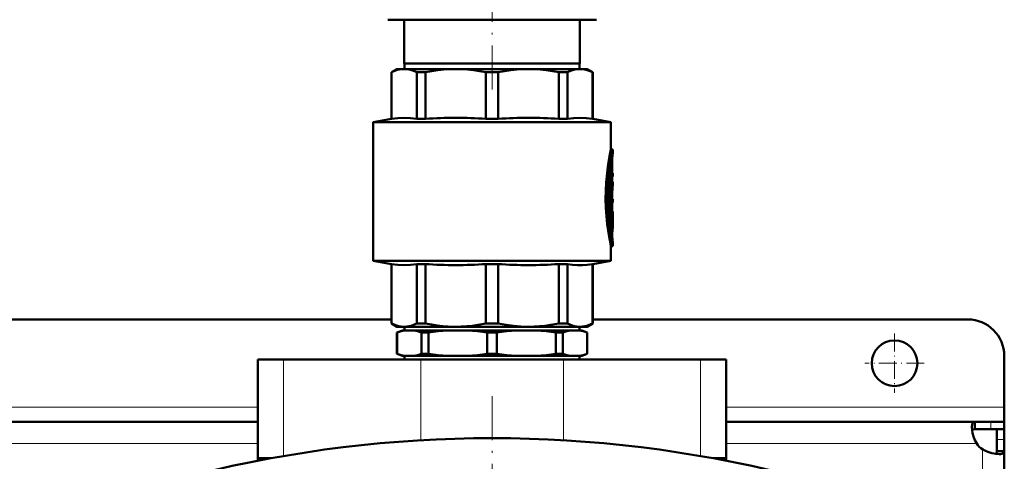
# Model space of a CAD drawing. Extents: x -1358 to 1757, y -1552 to 637.
# Tile 21 of 98: x 168 to 437, y -1106 to -985. Entities that reach past the tile are written whole.
import ezdxf

# ---------------------------------------------------------------- set-up
doc = ezdxf.new("R2010")
doc.units = 0
doc.linetypes.add('DASHDOT', pattern=[18.5, 12, -3, 0.5, -3])

msp = doc.modelspace()

# ---------------------------------------------------------------- linework, layer by layer
at = {"color": 7, "linetype": 'DASHDOT', "lineweight": 18}
for p, q in [((296.79, -1003.99), (296.79, -937.02)), ((296.78, -1087.91), (296.78, -1321.91))]:
    msp.add_line(p, q, dxfattribs=at)
at = {"color": 7, "lineweight": 50}
for p, q in [((268.29, -984.91), (276.64, -984.91)), ((272.79, -996.91), (272.79, -984.91)), ((276.64, -984.91), (325.29, -984.91)), ((320.79, -996.91), (320.79, -984.91)), ((296.79, -996.91), (272.79, -996.91)), ((272.89, -996.91), (272.89, -998.41)), ((320.79, -996.91), (296.79, -996.91)), ((320.69, -996.91), (320.69, -998.41)), ((270.79, -998.41), (269.29, -999.28)), ((269.29, -999.28), (269.34, -999.28)), ((269.29, -1012.03), (269.29, -999.28)), ((269.34, -1012.03), (269.34, -999.28)), ((270.79, -998.41), (272.77, -998.41)), ((272.77, -998.41), (286.84, -998.41)), ((276.2, -999.28), (278.56, -999.28)), ((276.2, -999.28), (276.2, -1012.03)), ((278.56, -1012.03), (278.56, -999.28)), ((286.84, -998.41), (306.74, -998.41)), ((295.12, -999.28), (298.46, -999.28)), ((295.12, -999.28), (295.12, -1012.03)), ((298.46, -1012.03), (298.46, -999.28)), ((306.74, -998.41), (320.81, -998.41)), ((315.02, -999.28), (317.38, -999.28)), ((315.02, -999.28), (315.02, -1012.03)), ((317.38, -1012.03), (317.38, -999.28)), ((320.81, -998.41), (322.79, -998.41)), ((322.79, -998.41), (324.29, -999.28)), ((324.29, -999.28), (324.24, -999.28)), ((324.24, -999.28), (324.24, -1012.03)), ((324.29, -1012.03), (324.29, -999.28)), ((269.29, -1012.03), (264.29, -1012.91)), ((296.79, -1012.91), (264.29, -1012.91)), ((264.29, -1050.91), (264.29, -1012.91)), ((269.34, -1012.03), (269.29, -1012.03)), ((276.2, -1012.03), (278.56, -1012.03)), ((295.12, -1012.03), (298.46, -1012.03)), ((296.79, -1012.91), (329.29, -1012.91)), ((315.02, -1012.03), (317.38, -1012.03)), ((324.24, -1012.03), (324.29, -1012.03)), ((324.29, -1012.03), (329.29, -1012.91)), ((329.29, -1020.46), (329.29, -1012.91)), ((329.29, -1020.46), (329.79, -1020.46)), ((329.79, -1021.36), (329.79, -1020.46)), ((329.29, -1025.71), (329.29, -1024.35)), ((329.63, -1023.31), (329.63, -1026.91)), ((329.02, -1026.44), (329.02, -1036)), ((329.58, -1025.71), (329.11, -1025.71)), ((329.52, -1026.16), (329.52, -1036)), ((329.63, -1030.84), (329.63, -1026.16)), ((329.63, -1026.91), (329.72, -1026.91)), ((329.63, -1027.81), (329.72, -1027.81)), ((329.72, -1026.91), (329.79, -1026.91)), ((329.79, -1027.81), (329.72, -1027.81)), ((329.79, -1027.81), (329.79, -1026.91)), ((329.79, -1029.32), (329.63, -1029.32)), ((329.79, -1030.2), (329.79, -1029.32)), ((329.63, -1033.99), (329.63, -1032.62)), ((329.63, -1032.62), (329.63, -1033.99)), ((329.63, -1033.99), (329.79, -1033.99)), ((329.63, -1034.89), (329.63, -1037.41)), ((329.79, -1034.89), (329.63, -1034.89)), ((329.63, -1036), (329.63, -1034.89)), ((329.79, -1034.89), (329.79, -1033.99)), ((329.02, -1037.86), (329.02, -1040.86)), ((329.58, -1036.45), (329.07, -1036.45)), ((329.07, -1037.41), (329.58, -1037.41)), ((329.29, -1037.41), (329.29, -1036.45)), ((329.52, -1037.86), (329.52, -1040.86)), ((329.58, -1037.41), (329.79, -1037.41)), ((329.63, -1040.86), (329.63, -1038.55)), ((329.79, -1038.31), (329.65, -1038.31)), ((329.78, -1038.31), (329.78, -1039.75)), ((329.79, -1038.31), (329.79, -1037.41)), ((329.02, -1040.88), (329.02, -1040.86)), ((329.58, -1041.31), (329.07, -1041.31)), ((329.29, -1042.98), (329.29, -1041.31)), ((329.74, -1038.9), (329.63, -1038.9)), ((329.79, -1041.03), (329.79, -1039.98)), ((329.79, -1046.86), (329.79, -1045.96)), ((329.29, -1046.86), (329.79, -1046.86)), ((329.29, -1050.91), (329.29, -1046.86)), ((264.29, -1050.91), (296.79, -1050.91)), ((269.29, -1051.79), (264.29, -1050.91)), ((269.29, -1051.79), (269.34, -1051.79)), ((269.29, -1068.05), (269.29, -1051.79)), ((269.34, -1068.05), (269.34, -1051.79)), ((276.2, -1051.79), (278.56, -1051.79)), ((276.2, -1051.79), (276.2, -1068.05)), ((278.56, -1068.05), (278.56, -1051.79)), ((295.12, -1051.79), (296.79, -1051.79)), ((295.12, -1051.79), (295.12, -1068.05)), ((296.79, -1050.91), (329.29, -1050.91)), ((296.79, -1051.79), (298.46, -1051.79)), ((298.46, -1068.05), (298.46, -1051.79)), ((315.02, -1051.79), (317.38, -1051.79)), ((315.02, -1051.79), (315.02, -1068.05)), ((317.38, -1068.05), (317.38, -1051.79)), ((324.24, -1051.79), (324.29, -1051.79)), ((324.24, -1051.79), (324.24, -1068.05)), ((324.29, -1051.79), (329.29, -1050.91)), ((324.29, -1068.05), (324.29, -1051.79)), ((269.29, -1066.91), (4.29, -1066.91)), ((269.29, -1068.05), (269.34, -1068.05)), ((270.79, -1068.91), (269.29, -1068.05)), ((276.2, -1068.05), (278.56, -1068.05)), ((295.12, -1068.05), (296.79, -1068.05)), ((296.79, -1068.05), (298.46, -1068.05)), ((315.02, -1068.05), (317.38, -1068.05)), ((322.79, -1068.91), (324.29, -1068.05)), ((324.24, -1068.05), (324.29, -1068.05)), ((426.79, -1066.91), (324.29, -1066.91)), ((270.79, -1068.91), (272.77, -1068.91)), ((272.29, -1069.91), (270.79, -1070.46)), ((270.83, -1070.46), (270.79, -1070.46)), ((270.79, -1076.37), (270.79, -1070.46)), ((270.83, -1076.37), (270.83, -1070.46)), ((274.16, -1069.91), (272.29, -1069.91)), ((272.77, -1068.91), (286.84, -1068.91)), ((272.89, -1069.91), (272.89, -1068.91)), ((287.42, -1069.91), (274.16, -1069.91)), ((277.49, -1076.37), (277.49, -1070.46)), ((279.37, -1070.46), (277.49, -1070.46)), ((279.37, -1076.37), (279.37, -1070.46)), ((286.84, -1068.91), (296.79, -1068.91)), ((296.79, -1069.91), (287.42, -1069.91)), ((295.46, -1076.37), (295.46, -1070.46)), ((296.79, -1070.46), (295.46, -1070.46)), ((296.79, -1068.91), (306.74, -1068.91)), ((306.17, -1069.91), (296.79, -1069.91)), ((298.13, -1070.46), (296.79, -1070.46)), ((298.13, -1076.37), (298.13, -1070.46)), ((319.43, -1069.91), (306.17, -1069.91)), ((306.74, -1068.91), (320.81, -1068.91)), ((316.1, -1070.46), (314.21, -1070.46)), ((314.21, -1076.37), (314.21, -1070.46)), ((316.1, -1076.37), (316.1, -1070.46)), ((321.29, -1069.91), (319.43, -1069.91)), ((320.69, -1069.91), (320.69, -1068.91)), ((320.81, -1068.91), (322.79, -1068.91)), ((321.29, -1069.91), (322.79, -1070.46)), ((322.76, -1076.37), (322.76, -1070.46)), ((322.79, -1070.46), (322.76, -1070.46)), ((322.79, -1076.37), (322.79, -1070.46)), ((270.83, -1076.37), (270.79, -1076.37)), ((272.29, -1076.91), (270.79, -1076.37)), ((279.37, -1076.37), (277.49, -1076.37)), ((296.79, -1076.37), (295.46, -1076.37)), ((298.13, -1076.37), (296.79, -1076.37)), ((316.1, -1076.37), (314.21, -1076.37)), ((321.29, -1076.91), (322.79, -1076.37)), ((322.79, -1076.37), (322.76, -1076.37)), ((232.79, -1077.91), (239.79, -1077.91)), ((232.79, -1104.91), (232.79, -1077.91)), ((277.29, -1077.91), (239.79, -1077.91)), ((274.16, -1076.91), (272.29, -1076.91)), ((272.89, -1077.91), (272.89, -1076.91)), ((287.42, -1076.91), (274.16, -1076.91)), ((277.29, -1077.91), (316.29, -1077.91)), ((296.79, -1076.91), (287.42, -1076.91)), ((306.17, -1076.91), (296.79, -1076.91)), ((319.43, -1076.91), (306.17, -1076.91)), ((353.79, -1077.91), (316.29, -1077.91)), ((321.29, -1076.91), (319.43, -1076.91)), ((320.69, -1077.91), (320.69, -1076.91)), ((353.79, -1077.91), (360.79, -1077.91)), ((360.79, -1104.91), (360.79, -1077.91)), ((436.79, -1090.91), (436.79, -1076.91)), ((436.79, -1094.91), (436.79, -1090.91)), ((232.79, -1094.91), (40.79, -1094.91)), ((428.76, -1094.91), (360.79, -1094.91)), ((428.76, -1094.91), (428.76, -1096.91)), ((433.09, -1094.91), (428.76, -1094.91)), ((436.79, -1094.91), (433.09, -1094.91)), ((436.79, -1094.91), (436.79, -1096.91)), ((433.09, -1096.91), (428.76, -1096.91)), ((436.79, -1096.91), (433.09, -1096.91)), ((434.79, -1099.78), (434.79, -1096.91)), ((436.79, -1096.91), (436.7, -1096.91)), ((436.79, -1099.78), (436.79, -1096.91)), ((434.79, -1102.94), (434.79, -1099.78)), ((436.79, -1102.94), (436.79, -1099.78)), ((436.79, -1102.94), (434.79, -1102.94)), ((436.79, -1196.35), (436.79, -1102.94)), ((232.79, -1104.91), (236.33, -1104.91)), ((232.79, -1105.58), (232.79, -1104.91)), ((236.33, -1104.91), (232.79, -1104.91)), ((357.26, -1104.91), (360.79, -1104.91)), ((360.79, -1104.91), (357.26, -1104.91)), ((360.79, -1105.58), (360.79, -1104.91))]:
    msp.add_line(p, q, dxfattribs=at)
at = {"color": 7, "lineweight": 18}
for p, q in [((329.58, -1022.55), (329.66, -1022.55)), ((329.45, -1023.31), (329.63, -1023.31)), ((329.05, -1026.16), (329.52, -1026.16)), ((329.02, -1036), (329.52, -1036)), ((329.02, -1037.86), (329.52, -1037.86)), ((329.02, -1040.86), (329.52, -1040.86)), ((329.63, -1039.73), (329.72, -1039.73)), ((329.29, -1042.63), (329.69, -1042.63)), ((329.61, -1044.98), (329.67, -1044.98)), ((239.79, -1104.29), (239.79, -1077.91)), ((277.29, -1099.98), (277.29, -1077.91)), ((316.29, -1099.98), (316.29, -1077.91)), ((353.79, -1104.29), (353.79, -1077.91)), ((232.79, -1090.91), (40.79, -1090.91)), ((436.79, -1090.91), (360.79, -1090.91)), ((433.09, -1094.91), (433.09, -1096.91)), ((436.79, -1099.78), (434.79, -1099.78)), ((232.79, -1100.91), (40.79, -1100.91)), ((429.26, -1100.91), (360.79, -1100.91)), ((430.79, -1204.91), (430.79, -1102.45))]:
    msp.add_line(p, q, dxfattribs=at)
at = {"color": 7, "linetype": 'DASHDOT', "lineweight": 18, "ltscale": 0.006201}
msp.add_line((329.43, -1023.31), (329.68, -1023.31), dxfattribs=at)
at = {"color": 7, "linetype": 'DASHDOT', "lineweight": 18, "ltscale": 0.017453}
msp.add_line((329.69, -1026.16), (328.99, -1026.16), dxfattribs=at)
at = {"color": 7, "linetype": 'DASHDOT', "lineweight": 18, "ltscale": 0.002794}
msp.add_line((329.73, -1027.36), (329.62, -1027.36), dxfattribs=at)
at = {"color": 7, "linetype": 'DASHDOT', "lineweight": 18, "ltscale": 0.018413}
msp.add_line((329.69, -1036), (328.96, -1036), dxfattribs=at)
at = {"color": 7, "linetype": 'DASHDOT', "lineweight": 18, "ltscale": 0.016797}
msp.add_line((329.63, -1037.86), (328.96, -1037.86), dxfattribs=at)
at = {"color": 7, "linetype": 'DASHDOT', "lineweight": 18, "ltscale": 0.000796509}
msp.add_line((329.62, -1038.55), (329.65, -1038.55), dxfattribs=at)
at = {"color": 7, "linetype": 'DASHDOT', "lineweight": 18, "ltscale": 0.018399}
msp.add_line((329.69, -1040.86), (328.96, -1040.86), dxfattribs=at)
at = {"color": 7, "linetype": 'DASHDOT', "lineweight": 18, "ltscale": 0.003731}
msp.add_line((329.76, -1039.35), (329.61, -1039.35), dxfattribs=at)
at = {"color": 7, "linetype": 'DASHDOT', "lineweight": 18, "ltscale": 0.011948}
msp.add_line((329.25, -1043.86), (329.73, -1043.86), dxfattribs=at)
at = {"color": 7, "linetype": 'DASHDOT', "lineweight": 18, "ltscale": 0.40625}
for p, q in [((406.79, -1070.79), (406.79, -1087.04)), ((414.92, -1078.91), (398.67, -1078.91))]:
    msp.add_line(p, q, dxfattribs=at)
at = {"color": 7, "lineweight": 50}
for points in [[(272.77, -998.41), (272.15, -998.44), (271.51, -998.53), (270.87, -998.68), (270.23, -998.89), (269.34, -999.28)], [(276.2, -999.28), (275.13, -998.83), (274.1, -998.55), (273.43, -998.44), (272.77, -998.41)], [(286.84, -998.41), (285.24, -998.44), (283.62, -998.55), (281.98, -998.72), (280.3, -998.96), (278.56, -999.28)], [(295.12, -999.28), (293.38, -998.96), (291.7, -998.71), (290.06, -998.55), (288.44, -998.44), (286.84, -998.41)], [(306.74, -998.41), (305.14, -998.44), (303.52, -998.55), (301.88, -998.72), (300.2, -998.96), (298.46, -999.28)], [(315.02, -999.28), (313.28, -998.96), (311.6, -998.71), (309.96, -998.55), (308.34, -998.44), (306.74, -998.41)], [(320.81, -998.41), (319.81, -998.49), (318.8, -998.72), (317.75, -999.11), (317.38, -999.28)], [(320.81, -998.41), (321.64, -998.46), (322.48, -998.62), (323.35, -998.89), (324.24, -999.28)], [(276.2, -1012.03), (274.48, -1011.83), (272.77, -1011.76), (271.06, -1011.83), (269.34, -1012.03)], [(324.24, -1012.03), (322.52, -1011.83), (320.81, -1011.76), (319.1, -1011.83), (317.38, -1012.03)], [(329.29, -1020.46), (328.91, -1022.3), (328.54, -1024.44), (328.21, -1026.9), (327.97, -1029.47), (327.85, -1031.73), (327.82, -1034.02), (327.88, -1036.3), (328.03, -1038.63), (328.26, -1040.89), (328.5, -1042.59), (328.95, -1045.21), (329.29, -1046.86)], [(329.79, -1020.46), (329.58, -1021.48), (329.22, -1023.39), (328.97, -1024.98), (328.75, -1026.72), (328.53, -1028.97), (328.37, -1031.8), (328.34, -1033.53), (328.36, -1035.26), (328.48, -1037.67), (328.68, -1040), (328.91, -1041.85), (329.31, -1044.44), (329.79, -1046.86)], [(329.79, -1045.96), (329.6, -1044.93), (329.3, -1043.02), (329.1, -1041.58), (328.9, -1039.76), (328.72, -1037.43), (328.61, -1034.37), (328.61, -1032.56), (328.67, -1030.77), (328.82, -1028.45), (329.01, -1026.47), (329.36, -1023.88), (329.79, -1021.36)], [(329.58, -1025.71), (329.57, -1025.71), (329.57, -1025.71), (329.57, -1025.72), (329.56, -1025.73), (329.55, -1025.77), (329.52, -1026.16)], [(329.63, -1026.16), (329.61, -1025.86), (329.6, -1025.76), (329.59, -1025.73), (329.58, -1025.72), (329.58, -1025.71), (329.58, -1025.71)], [(329.72, -1026.91), (329.72, -1026.91), (329.72, -1026.91), (329.71, -1026.92), (329.7, -1026.98), (329.69, -1027.25), (329.7, -1027.76), (329.71, -1027.8), (329.72, -1027.81), (329.72, -1027.81), (329.72, -1027.81)], [(329.08, -1036.45), (329.07, -1036.45), (329.07, -1036.45), (329.07, -1036.45), (329.06, -1036.44), (329.05, -1036.4), (329.02, -1036)], [(329.52, -1036), (329.54, -1036.3), (329.55, -1036.4), (329.56, -1036.44), (329.57, -1036.45), (329.57, -1036.45), (329.58, -1036.45)], [(329.58, -1036.45), (329.58, -1036.45), (329.58, -1036.45), (329.59, -1036.44), (329.59, -1036.43), (329.6, -1036.39), (329.63, -1036)], [(329.07, -1037.41), (329.07, -1037.41), (329.07, -1037.41), (329.06, -1037.42), (329.06, -1037.43), (329.05, -1037.47), (329.02, -1037.86)], [(329.58, -1037.41), (329.57, -1037.41), (329.57, -1037.41), (329.57, -1037.42), (329.56, -1037.43), (329.55, -1037.47), (329.52, -1037.86)], [(329.63, -1038.55), (329.64, -1038.34), (329.64, -1038.32), (329.65, -1038.31), (329.65, -1038.31), (329.65, -1038.31)], [(329.52, -1040.86), (329.54, -1041.16), (329.55, -1041.26), (329.56, -1041.3), (329.57, -1041.31), (329.57, -1041.31), (329.58, -1041.31)], [(329.58, -1041.31), (329.58, -1041.31), (329.58, -1041.31), (329.59, -1041.3), (329.59, -1041.29), (329.6, -1041.25), (329.63, -1040.86)], [(329.74, -1038.9), (329.73, -1038.9), (329.73, -1038.9), (329.73, -1038.91), (329.72, -1038.98), (329.71, -1039.38), (329.72, -1039.73)], [(329.75, -1038.96), (329.74, -1038.9), (329.74, -1038.9), (329.74, -1038.9), (329.74, -1038.9)], [(329.69, -1042.63), (329.63, -1043.39), (329.63, -1044.29), (329.67, -1044.98)], [(276.2, -1051.79), (274.48, -1051.99), (272.77, -1052.06), (271.06, -1051.99), (269.34, -1051.79)], [(324.24, -1051.79), (322.82, -1051.96), (321.47, -1052.05), (320.15, -1052.05), (318.8, -1051.96), (317.38, -1051.79)], [(269.34, -1068.05), (270.02, -1068.35), (270.66, -1068.58), (271.3, -1068.75), (271.94, -1068.86), (272.77, -1068.91)], [(272.77, -1068.91), (273.4, -1068.88), (274.03, -1068.79), (274.67, -1068.64), (275.31, -1068.43), (276.2, -1068.05)], [(278.56, -1068.05), (280.2, -1068.35), (281.75, -1068.58), (283.3, -1068.75), (284.83, -1068.86), (286.84, -1068.91)], [(286.84, -1068.91), (288.35, -1068.88), (289.87, -1068.79), (291.42, -1068.64), (292.96, -1068.43), (295.12, -1068.05)], [(306.74, -1068.91), (304.69, -1068.86), (302.64, -1068.69), (300.6, -1068.43), (298.46, -1068.05)], [(306.74, -1068.91), (308.25, -1068.88), (309.77, -1068.79), (311.32, -1068.64), (312.86, -1068.43), (315.02, -1068.05)], [(317.38, -1068.05), (318.06, -1068.35), (318.7, -1068.58), (319.35, -1068.75), (319.98, -1068.86), (320.81, -1068.91)], [(320.81, -1068.91), (321.44, -1068.88), (322.07, -1068.79), (322.71, -1068.64), (323.35, -1068.43), (324.24, -1068.05)], [(274.16, -1069.91), (273.04, -1069.97), (271.93, -1070.16), (270.83, -1070.46)], [(277.49, -1070.46), (276.38, -1070.16), (275.27, -1069.97), (274.16, -1069.91)], [(287.42, -1069.91), (284.73, -1069.97), (282.05, -1070.16), (279.37, -1070.46)], [(295.46, -1070.46), (292.78, -1070.16), (290.1, -1069.97), (287.42, -1069.91)], [(306.17, -1069.91), (303.48, -1069.97), (300.8, -1070.16), (298.13, -1070.46)], [(314.21, -1070.46), (311.53, -1070.16), (308.85, -1069.97), (306.17, -1069.91)], [(319.43, -1069.91), (318.31, -1069.97), (317.2, -1070.16), (316.1, -1070.46)], [(322.76, -1070.46), (321.65, -1070.16), (320.54, -1069.97), (319.43, -1069.91)], [(270.83, -1076.37), (271.93, -1076.66), (273.04, -1076.85), (274.16, -1076.91)], [(274.16, -1076.91), (275.27, -1076.85), (276.38, -1076.66), (277.49, -1076.37)], [(279.37, -1076.37), (282.05, -1076.66), (284.73, -1076.85), (287.42, -1076.91)], [(287.42, -1076.91), (290.1, -1076.85), (292.78, -1076.66), (295.46, -1076.37)], [(298.13, -1076.37), (300.8, -1076.66), (303.48, -1076.85), (306.17, -1076.91)], [(306.17, -1076.91), (308.85, -1076.85), (311.53, -1076.66), (314.21, -1076.37)], [(316.1, -1076.37), (317.2, -1076.66), (318.31, -1076.85), (319.43, -1076.91)], [(319.43, -1076.91), (320.54, -1076.85), (321.65, -1076.66), (322.76, -1076.37)], [(427.91, -1096.33), (427.97, -1095.68), (428.05, -1095.42), (428.15, -1095.22), (428.29, -1095.06), (428.46, -1094.96), (428.76, -1094.91)], [(429.26, -1100.91), (428.78, -1099.96), (428.4, -1098.99), (428.13, -1098.02), (427.97, -1097.1), (427.91, -1096.33)], [(428, -1097.35), (428.17, -1097.1), (428.42, -1096.96), (428.76, -1096.91)], [(435.37, -1103.79), (434.43, -1103.71), (433.37, -1103.49), (432.26, -1103.14), (431.51, -1102.82), (430.79, -1102.45)], [(434.79, -1102.94), (434.75, -1103.28), (434.6, -1103.53), (434.36, -1103.7)], [(436.79, -1102.94), (436.77, -1103.13), (436.72, -1103.29), (436.62, -1103.43), (436.48, -1103.55), (436.31, -1103.64), (436.1, -1103.71), (435.76, -1103.77), (435.37, -1103.79)]]:
    msp.add_lwpolyline(points, dxfattribs=at)
msp.add_circle((406.79, -1078.91), 6.25, dxfattribs=at)
for centre, radius, start, end in [((286.84, -1141.35), 129.58, 86.3381, 93.6619), ((306.74, -1141.35), 129.58, 86.3381, 93.6619), ((338.15, -1023.27), 8.53, 175.1548, 180.2701), ((363.52, -1025.77), 34.02, 172.5506, 174.5671), ((363.43, -1033.75), 33.93, 172.494, 175.0745), ((362.93, -1033.68), 33.32, 174.0048, 178.1693), ((329.07, -1041.3), 0.00658, 216.7699, 283.0474), ((317.34, -1041.03), 12.45, 352.604, 359.9912), ((317.36, -1041.03), 12.43, 0.0026, 6.0181), ((317.38, -1039.98), 12.41, 359.9984, 4.6874), ((363.62, -1041.46), 34.13, 185.9218, 187.582), ((286.84, -922.47), 129.58, 266.3381, 273.6619), ((306.74, -922.47), 129.58, 266.3381, 273.6619), ((426.79, -1076.91), 10, 0, 90), ((296.79, -1434.53), 335.12, 76.0141, 103.9859), ((434.91, -1096.79), 7, 216.0817, 233.9139)]:
    msp.add_arc(centre, radius, start, end, dxfattribs=at)

doc.saveas('drawing.dxf')
